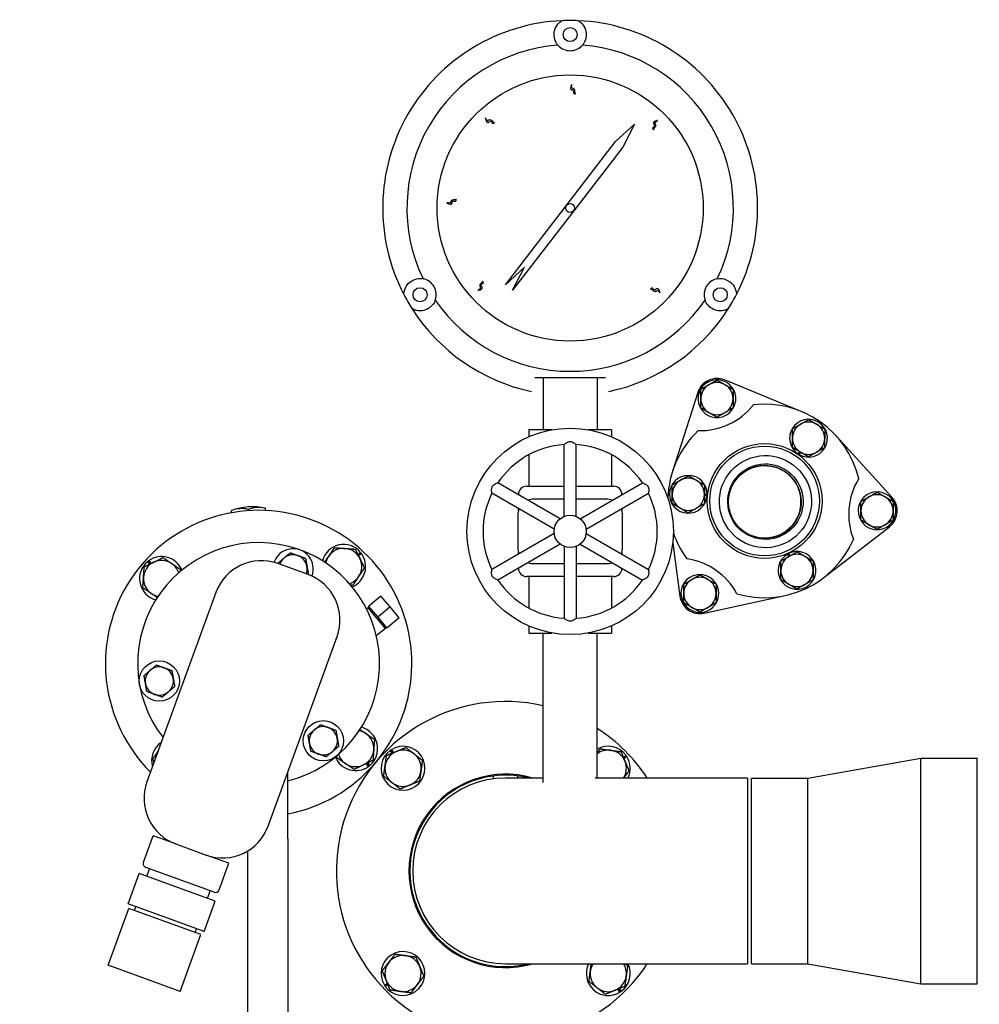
# Model space of a CAD drawing. Header units: inches. Extents: x 5 to 1128, y -85 to 748.
# Tile 85 of 256: x 196 to 210, y 219 to 234. Entities that reach past the tile are written whole.
import ezdxf

# ---------------------------------------------------------------- set-up
doc = ezdxf.new("R2010")
doc.units = ezdxf.units.IN
doc.header["$LTSCALE"] = 32
doc.header["$MEASUREMENT"] = 0
doc.layers.add('Visible (ANSI)', color=7, linetype='Continuous', lineweight=30)

msp = doc.modelspace()

# ---------------------------------------------------------------- linework, layer by layer
at = {"layer": 'Visible (ANSI)'}
for p, q in [((204.76202, 232.35129), (205.05726, 232.62117)), ((205.05726, 232.62117), (204.87213, 232.26659)), ((203.05478, 230.13199), (204.76202, 232.35129)), ((204.87213, 232.26659), (204.11229, 231.27884)), ((204.11229, 231.27884), (203.16489, 230.04729)), ((203.35002, 230.40186), (203.05478, 230.13199)), ((203.16489, 230.04729), (203.35002, 230.40186)), ((206.43364, 229.64812), (206.43415, 229.64877)), ((203.63726, 228.69617), (203.63726, 227.88367)), ((204.47726, 228.69617), (204.47726, 227.88367)), ((207.6407, 228.16837), (206.45113, 228.65547)), ((206.03506, 228.46145), (205.64356, 227.23708)), ((206.06804, 228.2406), (206.08272, 228.24907)), ((206.08272, 228.23319), (206.07424, 228.2283)), ((206.08272, 228.22656), (206.07699, 228.22325)), ((203.77553, 227.88367), (203.41601, 227.88367)), ((203.41601, 227.88367), (203.41601, 227.77455)), ((204.69851, 227.88367), (204.339, 227.88367)), ((204.69851, 227.88367), (204.69851, 227.77455)), ((209.04689, 226.8379), (208.18231, 227.78913)), ((203.96326, 226.54032), (203.96326, 227.65539)), ((204.15126, 226.54032), (204.15126, 227.65539)), ((203.41601, 227.49665), (203.41601, 227.00867)), ((204.69851, 227.49665), (204.69851, 227.00867)), ((207.59236, 227.50821), (207.61287, 227.5456)), ((207.62473, 227.53863), (207.60405, 227.50091)), ((207.62969, 227.53571), (207.60902, 227.49803)), ((203.90364, 226.5059), (202.93797, 227.06344)), ((203.3807, 227.00867), (203.96326, 227.00867)), ((204.15126, 227.00867), (204.73383, 227.00867)), ((204.21088, 226.5059), (205.17656, 227.06344)), ((203.80964, 226.34309), (202.84397, 226.90062)), ((203.2557, 226.87999), (203.2557, 226.88367)), ((203.96326, 226.80867), (203.49476, 226.80867)), ((204.61976, 226.80867), (204.15126, 226.80867)), ((204.30488, 226.34309), (205.27056, 226.90062)), ((204.85883, 226.88367), (204.85883, 226.87999)), ((206.18182, 226.86664), (206.13918, 226.8657)), ((206.13929, 226.87946), (206.1823, 226.8804)), ((206.13934, 226.88521), (206.18231, 226.88615)), ((208.81964, 226.91407), (208.81964, 226.92068)), ((208.82539, 226.91076), (208.82539, 226.92055)), ((208.83914, 226.91977), (208.83914, 226.90282)), ((199.07019, 226.62992), (199.06885, 226.6502)), ((199.33576, 226.63262), (199.33343, 226.66771)), ((203.2557, 226.63181), (203.2557, 226.66291)), ((204.85883, 226.66291), (204.85883, 226.63181)), ((198.80658, 226.59759), (198.80426, 226.63269)), ((203.24476, 226.55867), (203.24476, 226.05867)), ((204.86976, 226.05867), (204.86976, 226.55867)), ((207.99025, 225.59391), (209.00688, 226.38056)), ((203.80964, 226.27425), (202.84397, 225.71671)), ((204.30488, 226.27425), (205.27056, 225.71671)), ((203.90364, 226.11144), (202.93797, 225.5539)), ((203.96326, 226.07701), (203.96326, 224.96195)), ((204.15126, 226.07701), (204.15126, 224.96195)), ((204.21088, 226.11144), (205.17656, 225.5539)), ((205.64706, 226.12825), (205.75888, 225.30467)), ((200.76729, 225.94922), (200.80705, 225.98333)), ((200.77044, 225.94279), (200.81143, 225.97797)), ((200.82149, 225.96476), (200.77796, 225.92741)), ((203.2557, 225.95443), (203.2557, 225.98553)), ((204.85883, 225.98553), (204.85883, 225.95443)), ((207.44787, 225.91978), (207.42557, 225.95652)), ((207.45287, 225.92261), (207.43055, 225.95939)), ((207.44271, 225.96585), (207.46484, 225.9294)), ((197.53793, 225.80036), (197.50381, 225.84012)), ((197.54435, 225.80351), (197.50918, 225.8445)), ((197.52239, 225.85455), (197.55974, 225.81103)), ((199.99482, 225.6386), (199.52497, 225.80961)), ((203.2557, 225.73367), (203.2557, 225.73735)), ((203.49476, 225.80867), (203.96326, 225.80867)), ((204.15126, 225.80867), (204.61976, 225.80867)), ((204.85883, 225.73735), (204.85883, 225.73367)), ((203.96326, 225.60867), (203.3807, 225.60867)), ((203.41601, 225.60867), (203.41601, 225.12069)), ((204.73383, 225.60867), (204.15126, 225.60867)), ((204.69851, 225.60867), (204.69851, 225.12069)), ((198.56368, 225.36135), (197.49487, 222.42481)), ((201.12309, 225.30639), (200.93158, 225.14569)), ((201.26451, 225.13786), (201.12309, 225.30639)), ((206.13494, 225.04135), (207.39102, 225.31449)), ((200.90167, 225.10346), (200.92206, 225.12169)), ((200.93947, 225.1363), (200.92206, 225.12169)), ((200.92206, 225.12169), (201.18912, 224.80343)), ((200.93158, 225.14569), (201.073, 224.97717)), ((201.26451, 225.13786), (201.073, 224.97717)), ((201.40592, 224.96933), (201.26451, 225.13786)), ((206.30972, 225.18034), (206.29504, 225.18881)), ((206.30879, 225.19675), (206.31727, 225.19186)), ((206.31454, 225.20007), (206.32026, 225.19676)), ((201.073, 224.97717), (201.21441, 224.80864)), ((201.40592, 224.96933), (201.21441, 224.80864)), ((201.20652, 224.81803), (201.18912, 224.80343)), ((203.41601, 224.84279), (203.41601, 224.73367)), ((204.69851, 224.84279), (204.69851, 224.73367)), ((199.37426, 221.74077), (200.44307, 224.67731)), ((201.05098, 224.69469), (201.18912, 224.80343)), ((203.41601, 224.73367), (203.77553, 224.73367)), ((203.63726, 222.41517), (203.63726, 224.73367)), ((204.339, 224.73367), (204.69851, 224.73367)), ((204.47726, 222.48617), (204.47726, 224.73367)), ((201.29678, 222.87139), (201.26627, 222.91211)), ((201.3034, 222.8741), (201.27191, 222.91613)), ((201.28576, 222.92529), (201.31925, 222.8806)), ((204.88248, 222.80665), (204.92321, 222.83716)), ((204.8852, 222.80003), (204.92722, 222.83152)), ((200.93169, 222.66566), (200.89434, 222.70919)), ((200.90973, 222.71671), (200.9449, 222.67572)), ((200.91615, 222.71985), (200.95027, 222.6801)), ((204.93638, 222.81767), (204.89169, 222.78418)), ((207.74476, 222.48617), (209.49476, 222.79617)), ((209.49476, 219.29617), (209.49476, 222.79617)), ((209.49476, 222.79617), (210.36976, 222.79617)), ((210.36976, 219.29617), (210.36976, 222.79617)), ((199.67816, 221.54454), (199.67816, 222.57575)), ((202.86976, 222.47391), (202.86976, 222.51863)), ((203.24476, 222.48617), (203.24476, 222.51863)), ((203.63726, 222.48617), (203.05726, 222.48617)), ((206.80726, 222.48617), (204.44469, 222.48617)), ((206.80726, 222.48617), (206.80726, 219.60617)), ((206.86976, 219.60617), (206.86976, 222.48617)), ((206.86976, 222.48617), (207.74476, 222.48617)), ((207.74476, 219.60617), (207.74476, 222.48617)), ((197.44111, 221.18067), (197.59074, 221.59179)), ((197.94313, 221.46353), (197.59074, 221.59179)), ((197.94313, 221.46353), (198.41297, 221.29252)), ((199.67816, 221.54454), (199.67816, 218.60667)), ((199.05316, 221.35286), (199.05316, 218.60667)), ((198.76536, 221.16426), (198.41297, 221.29252)), ((198.61572, 220.75315), (198.76536, 221.16426)), ((197.20597, 220.53463), (197.37698, 221.00448)), ((198.55159, 220.57695), (197.37698, 221.00448)), ((198.53562, 220.71579), (197.47846, 221.10057)), ((197.49444, 220.96173), (197.53719, 221.07919)), ((198.43413, 220.61971), (198.47688, 220.73717)), ((198.38058, 220.10711), (197.20597, 220.53463)), ((198.38058, 220.10711), (198.55159, 220.57695)), ((196.89331, 219.58425), (197.21396, 220.46521)), ((198.32984, 220.05907), (197.21396, 220.46521)), ((197.30205, 220.43315), (197.32343, 220.49188)), ((198.24175, 220.09113), (198.26312, 220.14986)), ((198.0092, 219.1781), (198.32984, 220.05907)), ((198.0092, 219.1781), (196.89331, 219.58425)), ((203.05726, 219.60617), (206.80726, 219.60617)), ((206.86976, 219.60617), (207.74476, 219.60617)), ((207.74476, 219.60617), (209.49476, 219.29617)), ((201.17815, 219.27467), (201.22284, 219.30816)), ((201.22933, 219.29231), (201.1873, 219.26082)), ((201.23204, 219.28569), (201.19132, 219.25518)), ((204.82876, 219.16705), (204.79527, 219.21174)), ((204.81112, 219.21824), (204.84261, 219.17621)), ((204.81774, 219.22095), (204.84826, 219.18023)), ((209.49476, 219.29617), (210.36976, 219.29617))]:
    msp.add_line(p, q, dxfattribs=at)
for centre, radius in [((204.05726, 234.00867), 0.109), ((204.05726, 231.32117), 2.0625), ((204.05726, 231.32117), 0.06942), ((201.72982, 229.97742), 0.109), ((206.38471, 229.97742), 0.109), ((204.05726, 226.30867), 1.6), ((207.0723, 226.78023), 0.89), ((207.0723, 226.78023), 0.85), ((204.05726, 226.30867), 0.25), ((197.68828, 223.98878), 0.3125), ((200.2314, 223.06316), 0.3125)]:
    msp.add_circle(centre, radius, dxfattribs=at)
for centre, radius, start, end in [((203.05726, 221.04617), 22.25, 3.136973, 222.13328), ((204.05726, 231.32117), 2.90625, 92.481484, 207.518516), ((204.05726, 231.32117), 2.90625, 87.518516, 92.481484), ((204.05726, 231.32117), 2.90625, 332.481484, 87.518516), ((204.05726, 231.32117), 2.53125, 94.288097, 205.711903), ((204.05726, 234.00867), 0.25, 220.794128, 319.205872), ((204.05726, 231.32117), 2.53125, 334.288097, 85.711903), ((201.72982, 229.97742), 0.25, 340.794128, 79.205872), ((206.38471, 229.97742), 0.25, 100.794128, 199.205872), ((204.05726, 231.32117), 2.90625, 207.518516, 212.481484), ((204.05726, 231.32117), 2.53125, 214.288097, 325.711903), ((204.05726, 231.32117), 2.90625, 327.518516, 332.481484), ((204.05726, 231.32117), 2.90625, 212.481484, 258.093583), ((204.05726, 231.32117), 2.90625, 281.906417, 327.518516), ((206.33272, 228.36627), 0.3125, 67.73211, 162.26789), ((206.33272, 228.36627), 0.293, 209.217095, 205.398976), ((206.33272, 228.36627), 0.25, 120, 180), ((206.33272, 228.36627), 0.25, 60, 120), ((206.33272, 228.36627), 0.25, 0, 60), ((206.33272, 228.36627), 0.25, 180, 240), ((206.33272, 228.36627), 0.25, 300, 0), ((206.06858, 228.93271), 1.0625, 268.574121, 321.425879), ((206.33272, 228.36627), 0.293, 205.398976, 208.093048), ((207.0723, 226.78023), 1.5, 13.375089, 96.624911), ((206.33272, 228.36627), 0.25, 240, 300), ((207.75342, 227.75298), 0.293, 240.473236, 236.655117), ((207.0723, 226.78023), 1.5, 133.375089, 178.425167), ((207.75342, 227.75298), 0.25, 119.539983, 179.539983), ((207.75342, 227.75298), 0.25, 59.539983, 119.539983), ((207.75342, 227.75298), 0.25, 359.539983, 59.539983), ((207.75342, 227.75298), 0.25, 179.539983, 239.539983), ((207.75342, 227.75298), 0.25, 299.539983, 359.539983), ((204.05726, 226.30867), 1.35, 93.992715, 146.007285), ((204.05726, 226.30867), 1.35, 33.992715, 86.007285), ((207.75342, 227.75298), 0.293, 236.655117, 239.349189), ((207.75342, 227.75298), 0.25, 239.539983, 299.539983), ((205.88932, 226.88373), 0.293, 0.473236, 356.655117), ((205.88932, 226.88373), 0.25, 119.539983, 179.539983), ((205.88932, 226.88373), 0.25, 59.539983, 119.539983), ((205.88932, 226.88373), 0.25, 359.539983, 59.539983), ((209.43826, 226.57324), 1.0625, 148.574121, 201.425879), ((203.3807, 226.88367), 0.125, 90, 180), ((204.73383, 226.88367), 0.125, 0, 90), ((204.05726, 226.30867), 1.35, 153.992715, 206.007285), ((203.49476, 226.55867), 0.25, 90, 110.5819), ((204.61976, 226.55867), 0.25, 69.4181, 90), ((204.05726, 226.30867), 1.35, 333.992715, 26.007285), ((205.88932, 226.88373), 0.25, 179.539983, 239.539983), ((205.88932, 226.88373), 0.25, 299.539983, 359.539983), ((205.88932, 226.88373), 0.293, 356.655117, 359.349189), ((208.81564, 226.62771), 0.293, 89.217095, 85.398976), ((208.81564, 226.62771), 0.25, 120, 180), ((208.81564, 226.62771), 0.25, 60, 120), ((208.81564, 226.62771), 0.293, 85.398976, 88.093048), ((208.81564, 226.62771), 0.25, 0, 60), ((208.81564, 226.62771), 0.3125, 307.73211, 42.26789), ((199.12841, 225.75035), 0.94, 77.40173, 110.17175), ((203.49476, 226.55867), 0.25, 156.720461, 180), ((204.61976, 226.55867), 0.25, 0, 23.279539), ((205.88932, 226.88373), 0.25, 239.539983, 299.539983), ((199.22704, 224.26011), 2.375, 280.949643, 225.098938), ((208.81564, 226.62771), 0.25, 180, 240), ((208.81564, 226.62771), 0.25, 300, 0), ((208.81564, 226.62771), 0.25, 240, 300), ((207.0723, 226.78023), 1.5, 199.353406, 216.624911), ((207.0723, 226.78023), 1.5, 253.375089, 336.624911), ((199.22704, 224.26011), 1.875, 283.921866, 217.769047), ((199.76145, 225.72838), 0.3125, 338.689016, 161.310984), ((200.54477, 225.76463), 0.3415, 39.822864, 164.888624), ((200.54477, 225.76463), 0.281, 86.06371, 146.06371), ((200.54477, 225.76463), 0.281, 26.06371, 86.06371), ((203.49476, 226.05867), 0.25, 180, 203.279539), ((204.61976, 226.05867), 0.25, 336.720461, 0), ((197.72252, 225.57783), 0.3415, 22.684855, 125.87467), ((199.76145, 225.72838), 0.219, 130, 161.189906), ((199.76145, 225.72838), 0.219, 70, 130), ((199.76145, 225.72838), 0.219, 10, 70), ((200.54477, 225.76463), 0.281, 146.06371, 168.865409), ((200.54477, 225.76463), 0.3415, 292.684855, 35.87467), ((200.54477, 225.76463), 0.281, 326.06371, 26.06371), ((200.54477, 225.76463), 0.3415, 35.87467, 38.660603), ((205.71005, 224.83475), 1.0625, 28.574121, 81.425879), ((207.57416, 225.70399), 0.293, 120.473236, 116.655117), ((207.57416, 225.70399), 0.25, 119.539983, 179.539983), ((207.57416, 225.70399), 0.293, 116.655117, 119.349189), ((207.57416, 225.70399), 0.25, 59.539983, 119.539983), ((207.57416, 225.70399), 0.25, 359.539983, 59.539983), ((197.72252, 225.57783), 0.3415, 129.822864, 254.888624), ((197.72252, 225.57783), 0.281, 116.06371, 176.06371), ((197.72252, 225.57783), 0.3415, 125.87467, 128.660603), ((197.72252, 225.57783), 0.281, 56.06371, 116.06371), ((197.72252, 225.57783), 0.281, 18.708071, 56.06371), ((199.26845, 225.10484), 0.75, 70, 160), ((199.76145, 225.72838), 0.219, 338.810094, 10), ((203.3807, 225.73367), 0.125, 180, 270), ((203.49476, 226.05867), 0.25, 249.4181, 270), ((204.61976, 226.05867), 0.25, 270, 290.5819), ((204.73383, 225.73367), 0.125, 270, 0), ((197.72252, 225.57783), 0.281, 176.06371, 236.06371), ((199.7383, 224.93383), 0.75, 340, 70), ((200.54477, 225.76463), 0.281, 288.708071, 326.06371), ((206.06854, 225.34672), 0.293, 329.217095, 325.398976), ((206.06854, 225.34672), 0.25, 60, 120), ((207.57416, 225.70399), 0.25, 179.539983, 239.539983), ((207.57416, 225.70399), 0.25, 299.539983, 359.539983), ((204.05726, 226.30867), 1.35, 213.992715, 266.007285), ((204.05726, 226.30867), 1.35, 273.992715, 326.007285), ((206.06854, 225.34672), 0.25, 120, 180), ((206.06854, 225.34672), 0.25, 0, 60), ((207.57416, 225.70399), 0.25, 239.539983, 299.539983), ((197.72252, 225.57783), 0.281, 236.06371, 258.865409), ((206.06854, 225.34672), 0.3125, 187.73211, 282.26789), ((206.06854, 225.34672), 0.25, 180, 240), ((206.06854, 225.34672), 0.25, 300, 0), ((206.06854, 225.34672), 0.25, 240, 300), ((206.06854, 225.34672), 0.293, 325.398976, 328.093048), ((197.68828, 223.98878), 0.219, 70, 130), ((197.68828, 223.98878), 0.219, 130, 190), ((197.68828, 223.98878), 0.219, 10, 70), ((197.68828, 223.98878), 0.219, 190, 250), ((197.68828, 223.98878), 0.219, 310, 10), ((197.68828, 223.98878), 0.219, 250, 310), ((203.05726, 221.04617), 2.625, 77.235023, 326.730938), ((200.2314, 223.06316), 0.219, 70, 130), ((200.2314, 223.06316), 0.219, 130, 190), ((200.2314, 223.06316), 0.219, 10, 70), ((200.73157, 222.94238), 0.281, 56.06371, 78.865409), ((200.73157, 222.94238), 0.3415, 309.822864, 74.888624), ((200.73157, 222.94238), 0.281, 356.06371, 56.06371), ((203.05726, 221.04617), 2.625, 33.269062, 57.251505), ((197.90931, 222.75558), 0.3415, 124.011429, 195.988571), ((200.2314, 223.06316), 0.219, 190, 250), ((200.2314, 223.06316), 0.219, 310, 10), ((201.46627, 222.63716), 0.34, 126.032553, 122.066892), ((204.64825, 222.63716), 0.34, 36.032553, 120.192879), ((197.90931, 222.75558), 0.281, 149.527682, 170.472318), ((200.2314, 223.06316), 0.219, 250, 310), ((200.73157, 222.94238), 0.281, 198.708071, 236.06371), ((200.73157, 222.94238), 0.281, 296.06371, 356.06371), ((201.46627, 222.63716), 0.281, 112.27697, 172.27697), ((201.46627, 222.63716), 0.34, 122.066892, 124.865161), ((201.46627, 222.63716), 0.281, 52.27697, 112.27697), ((201.46627, 222.63716), 0.281, 352.27697, 52.27697), ((204.64825, 222.63716), 0.281, 82.27697, 127.481574), ((204.64825, 222.63716), 0.281, 22.27697, 82.27697), ((204.64825, 222.63716), 0.34, 32.066892, 34.865161), ((200.73157, 222.94238), 0.3415, 202.684855, 305.87467), ((200.73157, 222.94238), 0.281, 236.06371, 296.06371), ((200.73157, 222.94238), 0.3415, 305.87467, 308.660603), ((201.46627, 222.63716), 0.281, 172.27697, 232.27697), ((204.64825, 222.63716), 0.281, 327.497808, 22.27697), ((204.64825, 222.63716), 0.34, 333.634932, 32.066892), ((203.05726, 221.04617), 1.5, 73.739795, 286.260205), ((201.46627, 222.63716), 0.281, 292.27697, 352.27697), ((203.05726, 221.04617), 1.48435, 75.95882, 284.04118), ((198.19964, 222.1683), 0.75, 160, 250), ((201.46627, 222.63716), 0.281, 232.27697, 292.27697), ((203.05726, 221.04617), 1.44, 90, 270), ((198.66949, 221.99729), 0.75, 250, 340), ((197.49984, 221.1593), 0.0625, 160, 250), ((198.55699, 220.77452), 0.0625, 250, 340), ((201.46627, 219.45518), 0.34, 216.032553, 212.066892), ((201.46627, 219.45518), 0.281, 142.27697, 202.27697), ((201.46627, 219.45518), 0.281, 82.27697, 142.27697), ((201.46627, 219.45518), 0.281, 22.27697, 82.27697), ((201.46627, 219.45518), 0.281, 322.27697, 22.27697), ((204.64825, 219.45518), 0.34, 153.634932, 302.066892), ((204.64825, 219.45518), 0.281, 172.27697, 232.27697), ((204.64825, 219.45518), 0.281, 147.497808, 172.27697), ((204.64825, 219.45518), 0.34, 306.032553, 26.365068), ((204.64825, 219.45518), 0.281, 352.27697, 32.502192), ((201.46627, 219.45518), 0.281, 202.27697, 262.27697), ((204.64825, 219.45518), 0.281, 292.27697, 352.27697), ((201.46627, 219.45518), 0.34, 212.066892, 214.865161), ((201.46627, 219.45518), 0.281, 262.27697, 322.27697), ((204.64825, 219.45518), 0.281, 232.27697, 292.27697), ((204.64825, 219.45518), 0.34, 302.066892, 304.865161)]:
    msp.add_arc(centre, radius, start, end, dxfattribs=at)
for centre, major_axis, ratio, start_param, end_param in [((204.68576, 230.95796), (1.25914, 2.18166), 0.8655768, 4.60901454, 4.69224749), ((207.07388, 226.76516), (-0.23286, 0.51204), 0.99986596, 3.14272799, 6.28204997), ((198.99611, 225.74159), (-0.06083, 0.9191), 0.70710678, 6.07819391, 6.4881767), ((199.2607, 225.7591), (-0.06083, 0.9191), 0.70710678, 6.07819391, 6.4881767)]:
    msp.add_ellipse(centre, major_axis=major_axis, ratio=ratio, start_param=start_param, end_param=end_param, dxfattribs=at)
for centre, major_axis in [((207.08489, 226.77017), (0.29564, -0.65007)), ((207.08489, 226.77017), (0.24204, -0.5322)), ((207.07504, 226.76569), (-0.23348, 0.5134)), ((207.07504, 226.76569), (0.23286, -0.51204))]:
    msp.add_ellipse(centre, major_axis=major_axis, ratio=0.99986596, dxfattribs=at)
for points, knots in [([(203.868, 233.84533), (203.85801, 233.85687), (203.84969, 233.86865), (203.82164, 233.91566), (203.81148, 233.95184), (203.80563, 234.01448), (203.80783, 234.04693), (203.82742, 234.11286), (203.8445, 234.14634), (203.88292, 234.18852), (203.89628, 234.20116), (203.9194, 234.21733), (203.92515, 234.22104), (203.93143, 234.22469)], [1.08845993, 1.08845993, 1.08845993, 1.08845993, 1.64749949, 1.64749949, 3.29499898, 3.29499898, 4.72115011, 4.72115011, 6.14730124, 6.14730124, 6.68180599, 6.68180599, 6.84263001, 6.84263001, 6.84263001, 6.84263001]), ([(204.18309, 234.22469), (204.18938, 234.22104), (204.19512, 234.21733), (204.21825, 234.20116), (204.2316, 234.18852), (204.27003, 234.14634), (204.2871, 234.11286), (204.3067, 234.04693), (204.30889, 234.01448), (204.30304, 233.95184), (204.29289, 233.91566), (204.26484, 233.86865), (204.25652, 233.85687), (204.24653, 233.84533)], [8.07902497, 8.07902497, 8.07902497, 8.07902497, 8.23984899, 8.23984899, 8.77435374, 8.77435374, 10.20050487, 10.20050487, 11.626656, 11.626656, 13.27415549, 13.27415549, 13.83319505, 13.83319505, 13.83319505, 13.83319505]), ([(204.14152, 233.09031), (204.12915, 233.09012), (204.09623, 233.08963), (204.12941, 233.1619), (204.03072, 233.13976), (204.10326, 233.286), (204.0653, 233.17058), (204.13374, 233.17931), (204.12674, 233.11398), (204.13332, 233.11183), (204.14152, 233.09031)], [0, 0, 0, 0, 0.076424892, 0.203274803, 0.317820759, 0.516929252, 0.653159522, 0.744058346, 0.88598076, 0.925268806, 0.925268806, 0.925268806, 0.925268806]), ([(202.88506, 232.64891), (202.87631, 232.64015), (202.85305, 232.61686), (202.82649, 232.69182), (202.77112, 232.60718), (202.72127, 232.76262), (202.77445, 232.65338), (202.81747, 232.70733), (202.85796, 232.6556), (202.86418, 232.65863), (202.88506, 232.64891)], [0, 0, 0, 0, 0.076424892, 0.203274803, 0.317820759, 0.516929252, 0.653159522, 0.744058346, 0.88598076, 0.925268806, 0.925268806, 0.925268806, 0.925268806]), ([(205.35035, 232.53149), (205.34134, 232.53998), (205.31738, 232.56256), (205.39154, 232.59128), (205.30532, 232.64417), (205.45925, 232.69853), (205.3516, 232.64218), (205.40678, 232.60076), (205.35624, 232.55877), (205.35946, 232.55264), (205.35035, 232.53149)], [0, 0, 0, 0, 0.076424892, 0.203274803, 0.317820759, 0.516929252, 0.653159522, 0.744058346, 0.88598076, 0.925268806, 0.925268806, 0.925268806, 0.925268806]), ([(202.29132, 231.45685), (202.29115, 231.44447), (202.29069, 231.41155), (202.21941, 231.44683), (202.23867, 231.34753), (202.0946, 231.4243), (202.20887, 231.38299), (202.20213, 231.45166), (202.26723, 231.44277), (202.26957, 231.44928), (202.29132, 231.45685)], [0, 0, 0, 0, 0.076424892, 0.203274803, 0.317820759, 0.516929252, 0.653159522, 0.744058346, 0.88598076, 0.925268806, 0.925268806, 0.925268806, 0.925268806]), ([(201.47982, 229.97838), (201.47984, 229.98565), (201.48019, 229.99248), (201.48262, 230.02059), (201.48689, 230.03848), (201.50421, 230.09285), (201.52466, 230.12437), (201.57196, 230.1743), (201.59897, 230.19243), (201.65615, 230.21869), (201.69256, 230.22798), (201.7473, 230.22719), (201.76166, 230.22588), (201.77664, 230.223)], [8.07902497, 8.07902497, 8.07902497, 8.07902497, 8.23984899, 8.23984899, 8.77435374, 8.77435374, 10.20050487, 10.20050487, 11.626656, 11.626656, 13.27415549, 13.27415549, 13.83319505, 13.83319505, 13.83319505, 13.83319505]), ([(202.69599, 230.18808), (202.70449, 230.17908), (202.7271, 230.15515), (202.65139, 230.13079), (202.73439, 230.07298), (202.57756, 230.02766), (202.68831, 230.07765), (202.63563, 230.12222), (202.68852, 230.16119), (202.68567, 230.16749), (202.69599, 230.18808)], [0, 0, 0, 0, 0.076424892, 0.203274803, 0.317820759, 0.516929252, 0.653159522, 0.744058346, 0.88598076, 0.925268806, 0.925268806, 0.925268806, 0.925268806]), ([(206.33789, 230.223), (206.35287, 230.22588), (206.36723, 230.22719), (206.42197, 230.22798), (206.45838, 230.21869), (206.51555, 230.19243), (206.54256, 230.1743), (206.58986, 230.12437), (206.61032, 230.09285), (206.62763, 230.03848), (206.6319, 230.02059), (206.63434, 229.99248), (206.63468, 229.98565), (206.6347, 229.97838)], [1.08845993, 1.08845993, 1.08845993, 1.08845993, 1.64749949, 1.64749949, 3.29499898, 3.29499898, 4.72115011, 4.72115011, 6.14730124, 6.14730124, 6.68180599, 6.68180599, 6.84263001, 6.84263001, 6.84263001, 6.84263001]), ([(205.30468, 230.06384), (205.31291, 230.07309), (205.33478, 230.09769), (205.36565, 230.0244), (205.416, 230.11212), (205.47481, 229.95983), (205.41536, 230.0658), (205.37556, 230.00944), (205.33212, 230.05873), (205.32609, 230.05534), (205.30468, 230.06384)], [0, 0, 0, 0, 0.076424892, 0.203274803, 0.317820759, 0.516929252, 0.653159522, 0.744058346, 0.88598076, 0.925268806, 0.925268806, 0.925268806, 0.925268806]), ([(201.96591, 229.89518), (201.96064, 229.88), (201.95422, 229.86625), (201.92722, 229.81889), (201.90139, 229.79261), (201.85061, 229.7566), (201.8214, 229.74227), (201.7545, 229.72628), (201.71698, 229.72432), (201.66123, 229.73651), (201.64361, 229.74176), (201.61805, 229.7537), (201.61196, 229.75682), (201.60565, 229.76043)], [5.35947552, 5.35947552, 5.35947552, 5.35947552, 5.9482065, 5.9482065, 7.56377367, 7.56377367, 8.9899248, 8.9899248, 10.41607594, 10.41607594, 10.95058069, 10.95058069, 11.11140471, 11.11140471, 11.11140471, 11.11140471]), ([(206.50887, 229.76043), (206.50257, 229.75682), (206.49648, 229.7537), (206.47092, 229.74176), (206.45329, 229.73651), (206.39755, 229.72432), (206.36002, 229.72628), (206.29313, 229.74227), (206.26392, 229.7566), (206.24011, 229.77348), (206.21313, 229.79261), (206.18731, 229.81889), (206.16031, 229.86625), (206.15388, 229.88), (206.14862, 229.89518)], [-3.54763103, -3.54763103, -3.54763103, -3.54763103, -3.38680701, -3.38680701, -2.85230226, -2.85230226, -1.42615113, -1.42615113, 0, 0, 0, 1.61556717, 1.61556717, 2.20429815, 2.20429815, 2.20429815, 2.20429815]), ([(203.96326, 227.65539), (203.96326, 227.65539), (203.96409, 227.65608), (203.96831, 227.65951), (203.97279, 227.66312), (203.98522, 227.67244), (203.99354, 227.67836), (204.00972, 227.6879), (204.01717, 227.69179), (204.03156, 227.69734), (204.03832, 227.6993), (204.04767, 227.70072), (204.04996, 227.70097), (204.0533, 227.70118), (204.05432, 227.70123), (204.05612, 227.70127), (204.05688, 227.70128), (204.05836, 227.70127), (204.05907, 227.70126), (204.06096, 227.70119), (204.06214, 227.70113), (204.06629, 227.70081), (204.06924, 227.70041), (204.08152, 227.6981), (204.0903, 227.69481), (204.1077, 227.68654), (204.11656, 227.68107), (204.13216, 227.67046), (204.13874, 227.66541), (204.14724, 227.65871), (204.14976, 227.65663), (204.1511, 227.65553), (204.15126, 227.65539), (204.15126, 227.65539)], [-1.159920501, -1.159920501, -1.159920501, -1.159920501, -1.106581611, -1.106581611, -1.021616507, -1.021616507, -0.92624701, -0.92624701, -0.858338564, -0.858338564, -0.804308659, -0.804308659, -0.786846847, -0.786846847, -0.779072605, -0.779072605, -0.773264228, -0.773264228, -0.767822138, -0.767822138, -0.758830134, -0.758830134, -0.735798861, -0.735798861, -0.66134258, -0.66134258, -0.572803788, -0.572803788, -0.482638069, -0.482638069, -0.410214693, -0.410214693, -0.386508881, -0.386508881, -0.386508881, -0.386508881]), ([(202.84397, 226.90062), (202.84396, 226.90062), (202.84379, 226.90169), (202.84293, 226.90705), (202.84203, 226.91274), (202.84018, 226.92817), (202.83921, 226.93833), (202.83904, 226.95711), (202.8394, 226.96551), (202.84179, 226.98075), (202.84347, 226.98758), (202.84692, 226.99638), (202.84785, 226.99849), (202.84933, 227.00149), (202.8498, 227.0024), (202.85066, 227.00398), (202.85104, 227.00464), (202.85178, 227.00592), (202.85215, 227.00653), (202.85315, 227.00814), (202.85379, 227.00912), (202.85615, 227.01256), (202.85797, 227.01491), (202.86611, 227.02439), (202.87334, 227.03035), (202.88921, 227.04129), (202.89838, 227.04623), (202.91537, 227.05442), (202.92303, 227.0576), (202.93309, 227.06161), (202.93614, 227.06275), (202.93777, 227.06336), (202.93797, 227.06344), (202.93797, 227.06344)], [-1.159920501, -1.159920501, -1.159920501, -1.159920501, -1.106581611, -1.106581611, -1.021616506, -1.021616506, -0.92624701, -0.92624701, -0.858338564, -0.858338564, -0.804308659, -0.804308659, -0.786846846, -0.786846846, -0.779072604, -0.779072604, -0.773264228, -0.773264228, -0.767822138, -0.767822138, -0.758830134, -0.758830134, -0.735798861, -0.735798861, -0.661342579, -0.661342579, -0.572803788, -0.572803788, -0.482638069, -0.482638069, -0.410214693, -0.410214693, -0.386508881, -0.386508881, -0.386508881, -0.386508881]), ([(205.17656, 227.06344), (205.17656, 227.06344), (205.17757, 227.06306), (205.18264, 227.06113), (205.18802, 227.05905), (205.2023, 227.05294), (205.21159, 227.0487), (205.22794, 227.03946), (205.23503, 227.03495), (205.24704, 227.02526), (205.25212, 227.02039), (205.25801, 227.013), (205.25938, 227.01114), (205.26123, 227.00836), (205.26178, 227.00749), (205.26272, 227.00596), (205.26311, 227.0053), (205.26384, 227.00402), (205.26418, 227.00339), (205.26508, 227.00173), (205.26561, 227.00068), (205.2674, 226.99692), (205.26853, 226.99417), (205.27267, 226.98237), (205.27422, 226.97313), (205.27576, 226.95393), (205.27545, 226.94352), (205.27405, 226.9247), (205.27297, 226.91648), (205.27142, 226.90577), (205.27088, 226.90255), (205.27059, 226.90083), (205.27056, 226.90062), (205.27056, 226.90062)], [-1.159920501, -1.159920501, -1.159920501, -1.159920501, -1.106581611, -1.106581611, -1.021616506, -1.021616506, -0.92624701, -0.92624701, -0.858338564, -0.858338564, -0.804308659, -0.804308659, -0.786846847, -0.786846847, -0.779072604, -0.779072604, -0.773264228, -0.773264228, -0.767822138, -0.767822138, -0.758830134, -0.758830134, -0.735798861, -0.735798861, -0.661342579, -0.661342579, -0.572803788, -0.572803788, -0.482638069, -0.482638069, -0.410214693, -0.410214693, -0.386508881, -0.386508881, -0.386508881, -0.386508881]), ([(202.93797, 225.5539), (202.93797, 225.5539), (202.93695, 225.55428), (202.93188, 225.55621), (202.92651, 225.55829), (202.91222, 225.56439), (202.90293, 225.56864), (202.88658, 225.57788), (202.87949, 225.58239), (202.86749, 225.59208), (202.86241, 225.59695), (202.85651, 225.60433), (202.85515, 225.6062), (202.8533, 225.60898), (202.85274, 225.60985), (202.85181, 225.61138), (202.85142, 225.61204), (202.85069, 225.61332), (202.85034, 225.61395), (202.84945, 225.61561), (202.84892, 225.61666), (202.84712, 225.62042), (202.84599, 225.62317), (202.84186, 225.63497), (202.84031, 225.6442), (202.83877, 225.66341), (202.83908, 225.67382), (202.84047, 225.69264), (202.84156, 225.70086), (202.84311, 225.71157), (202.84365, 225.71479), (202.84393, 225.71651), (202.84397, 225.71671), (202.84397, 225.71671)], [-1.159920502, -1.159920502, -1.159920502, -1.159920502, -1.106581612, -1.106581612, -1.021616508, -1.021616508, -0.926247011, -0.926247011, -0.858338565, -0.858338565, -0.80430866, -0.80430866, -0.786846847, -0.786846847, -0.779072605, -0.779072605, -0.773264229, -0.773264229, -0.767822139, -0.767822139, -0.758830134, -0.758830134, -0.735798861, -0.735798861, -0.66134258, -0.66134258, -0.572803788, -0.572803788, -0.48263807, -0.48263807, -0.410214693, -0.410214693, -0.386508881, -0.386508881, -0.386508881, -0.386508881]), ([(205.27056, 225.71671), (205.27056, 225.71671), (205.27074, 225.71565), (205.2716, 225.71029), (205.27249, 225.7046), (205.27434, 225.68917), (205.27531, 225.67901), (205.27549, 225.66023), (205.27512, 225.65183), (205.27274, 225.63659), (205.27106, 225.62976), (205.26761, 225.62096), (205.26668, 225.61885), (205.2652, 225.61585), (205.26472, 225.61494), (205.26386, 225.61336), (205.26349, 225.6127), (205.26274, 225.61142), (205.26237, 225.61081), (205.26138, 225.6092), (205.26073, 225.60822), (205.25838, 225.60478), (205.25656, 225.60243), (205.24841, 225.59295), (205.24118, 225.58699), (205.22532, 225.57605), (205.21615, 225.57111), (205.19916, 225.56292), (205.1915, 225.55974), (205.18144, 225.55573), (205.17838, 225.55459), (205.17676, 225.55398), (205.17656, 225.5539), (205.17656, 225.5539)], [-1.159920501, -1.159920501, -1.159920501, -1.159920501, -1.106581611, -1.106581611, -1.021616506, -1.021616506, -0.92624701, -0.92624701, -0.858338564, -0.858338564, -0.804308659, -0.804308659, -0.786846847, -0.786846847, -0.779072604, -0.779072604, -0.773264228, -0.773264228, -0.767822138, -0.767822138, -0.758830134, -0.758830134, -0.735798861, -0.735798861, -0.661342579, -0.661342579, -0.572803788, -0.572803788, -0.482638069, -0.482638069, -0.410214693, -0.410214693, -0.386508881, -0.386508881, -0.386508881, -0.386508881]), ([(204.15126, 224.96195), (204.15126, 224.96194), (204.15043, 224.96126), (204.14622, 224.95783), (204.14174, 224.95421), (204.1293, 224.9449), (204.12098, 224.93898), (204.10481, 224.92943), (204.09735, 224.92555), (204.08296, 224.92), (204.0762, 224.91804), (204.06686, 224.91662), (204.06457, 224.91637), (204.06123, 224.91616), (204.0602, 224.91611), (204.05841, 224.91607), (204.05764, 224.91606), (204.05617, 224.91607), (204.05545, 224.91608), (204.05356, 224.91614), (204.05239, 224.91621), (204.04824, 224.91653), (204.04529, 224.91693), (204.033, 224.91924), (204.02423, 224.92252), (204.00682, 224.93079), (203.99796, 224.93626), (203.98237, 224.94688), (203.97579, 224.95193), (203.96729, 224.95863), (203.96477, 224.96071), (203.96343, 224.96181), (203.96326, 224.96195), (203.96326, 224.96195)], [-1.159920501, -1.159920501, -1.159920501, -1.159920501, -1.106581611, -1.106581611, -1.021616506, -1.021616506, -0.92624701, -0.92624701, -0.858338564, -0.858338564, -0.804308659, -0.804308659, -0.786846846, -0.786846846, -0.779072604, -0.779072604, -0.773264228, -0.773264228, -0.767822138, -0.767822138, -0.758830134, -0.758830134, -0.735798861, -0.735798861, -0.661342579, -0.661342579, -0.572803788, -0.572803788, -0.482638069, -0.482638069, -0.410214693, -0.410214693, -0.386508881, -0.386508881, -0.386508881, -0.386508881])]:
    msp.add_open_spline(points, degree=3, knots=knots, dxfattribs=at)
for points, weights in [([(203.51074, 228.69617), (204.05726, 228.69617), (204.60379, 228.69617)], [1.01148146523, 1.09566801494, 1.01148146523]), ([(206.20772, 228.58278), (206.26573, 228.61627), (206.33272, 228.65495)], [1, 1.0379548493, 1]), ([(206.33272, 228.65495), (206.3997, 228.61627), (206.45772, 228.58278)], [1, 1.0379548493, 1]), ([(206.08272, 228.51061), (206.1497, 228.54929), (206.20772, 228.58278)], [1, 1.0379548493, 1]), ([(206.08272, 228.36627), (206.08272, 228.43326), (206.08272, 228.51061)], [1, 1.0379548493, 1]), ([(206.45772, 228.58278), (206.51573, 228.54929), (206.58272, 228.51061)], [1, 1.0379548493, 1]), ([(206.58272, 228.51061), (206.58272, 228.43326), (206.58272, 228.36627)], [1, 1.0379548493, 1]), ([(206.08272, 228.22193), (206.08272, 228.29929), (206.08272, 228.36627)], [1, 1.0379548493, 1]), ([(206.58272, 228.36627), (206.58272, 228.29929), (206.58272, 228.22193)], [1, 1.0379548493, 1]), ([(206.20772, 228.14977), (206.1497, 228.18326), (206.08272, 228.22193)], [1, 1.0379548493, 1]), ([(206.58272, 228.22193), (206.51573, 228.18326), (206.45772, 228.14977)], [1, 1.0379548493, 1]), ([(206.33272, 228.0776), (206.26573, 228.11627), (206.20772, 228.14977)], [1, 1.0379548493, 1]), ([(206.45772, 228.14977), (206.3997, 228.11627), (206.33272, 228.0776)], [1, 1.0379548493, 1]), ([(207.63016, 227.97048), (207.68844, 228.00351), (207.75574, 228.04164)], [1, 1.0379548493, 1]), ([(207.75574, 228.04164), (207.82241, 228.00243), (207.88015, 227.96847)], [1, 1.0379548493, 1]), ([(207.50343, 227.75498), (207.50397, 227.82197), (207.50459, 227.89932)], [1, 1.0379548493, 1]), ([(207.50459, 227.89932), (207.57188, 227.93745), (207.63016, 227.97048)], [1, 1.0379548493, 1]), ([(207.88015, 227.96847), (207.9379, 227.93451), (208.00457, 227.8953)], [1, 1.0379548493, 1]), ([(208.00457, 227.8953), (208.00395, 227.81795), (208.00341, 227.75097)], [1, 1.0379548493, 1]), ([(207.50227, 227.61065), (207.50289, 227.688), (207.50343, 227.75498)], [1, 1.0379548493, 1]), ([(208.00341, 227.75097), (208.00287, 227.68398), (208.00225, 227.60664)], [1, 1.0379548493, 1]), ([(207.62669, 227.53748), (207.56894, 227.57144), (207.50227, 227.61065)], [1, 1.0379548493, 1]), ([(208.00225, 227.60664), (207.93496, 227.5685), (207.87668, 227.53547)], [1, 1.0379548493, 1]), ([(207.7511, 227.46431), (207.68443, 227.50352), (207.62669, 227.53748)], [1, 1.0379548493, 1]), ([(207.87668, 227.53547), (207.8184, 227.50245), (207.7511, 227.46431)], [1, 1.0379548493, 1]), ([(205.64048, 227.03007), (205.70778, 227.06821), (205.76606, 227.10123)], [1, 1.0379548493, 1]), ([(205.76606, 227.10123), (205.82434, 227.13426), (205.89163, 227.1724)], [1, 1.0379548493, 1]), ([(205.89163, 227.1724), (205.95831, 227.13319), (206.01605, 227.09923)], [1, 1.0379548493, 1]), ([(206.01605, 227.09923), (206.07379, 227.06527), (206.14047, 227.02606)], [1, 1.0379548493, 1]), ([(205.63932, 226.88574), (205.63986, 226.95272), (205.64048, 227.03007)], [1, 1.0379548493, 1]), ([(206.14047, 227.02606), (206.13985, 226.94871), (206.13931, 226.88172)], [1, 1.0379548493, 1]), ([(205.63817, 226.74141), (205.63879, 226.81875), (205.63932, 226.88574)], [1, 1.0379548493, 1]), ([(206.13931, 226.88172), (206.13877, 226.81474), (206.13815, 226.73739)], [1, 1.0379548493, 1]), ([(208.56564, 226.77205), (208.63263, 226.81072), (208.69064, 226.84422)], [1, 1.0379548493, 1]), ([(208.69064, 226.84422), (208.74865, 226.87771), (208.81564, 226.91639)], [1, 1.0379548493, 1]), ([(208.81564, 226.91639), (208.88263, 226.87771), (208.94064, 226.84422)], [1, 1.0379548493, 1]), ([(208.94064, 226.84422), (208.99865, 226.81072), (209.06564, 226.77205)], [1, 1.0379548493, 1]), ([(205.76258, 226.66824), (205.70484, 226.70219), (205.63817, 226.74141)], [1, 1.0379548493, 1]), ([(205.887, 226.59507), (205.82032, 226.63428), (205.76258, 226.66824)], [1, 1.0379548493, 1]), ([(206.01257, 226.66623), (205.95429, 226.6332), (205.887, 226.59507)], [1, 1.0379548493, 1]), ([(206.13815, 226.73739), (206.07085, 226.69926), (206.01257, 226.66623)], [1, 1.0379548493, 1]), ([(208.56564, 226.62771), (208.56564, 226.6947), (208.56564, 226.77205)], [1, 1.0379548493, 1]), ([(209.06564, 226.77205), (209.06564, 226.6947), (209.06564, 226.62771)], [1, 1.0379548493, 1]), ([(208.56564, 226.48337), (208.56564, 226.56072), (208.56564, 226.62771)], [1, 1.0379548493, 1]), ([(209.06564, 226.62771), (209.06564, 226.56072), (209.06564, 226.48337)], [1, 1.0379548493, 1]), ([(208.69064, 226.4112), (208.63263, 226.4447), (208.56564, 226.48337)], [1, 1.0379548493, 1]), ([(208.81564, 226.33904), (208.74865, 226.37771), (208.69064, 226.4112)], [1, 1.0379548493, 1]), ([(208.94064, 226.4112), (208.88263, 226.37771), (208.81564, 226.33904)], [1, 1.0379548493, 1]), ([(209.06564, 226.48337), (208.99865, 226.4447), (208.94064, 226.4112)], [1, 1.0379548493, 1]), ([(200.31163, 225.92151), (200.35367, 225.98397), (200.40221, 226.05611)], [1, 1.0379548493, 1]), ([(200.40221, 226.05611), (200.48894, 226.05014), (200.56406, 226.04497)], [1, 1.0379548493, 1]), ([(200.56406, 226.04497), (200.63917, 226.0398), (200.72591, 226.03383)], [1, 1.0379548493, 1]), ([(200.72591, 226.03383), (200.76411, 225.95573), (200.79719, 225.8881)], [1, 1.0379548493, 1]), ([(197.59905, 225.83026), (197.66669, 225.86334), (197.74479, 225.90154)], [1, 1.0379548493, 1]), ([(197.74479, 225.90154), (197.81692, 225.853), (197.87939, 225.81097)], [1, 1.0379548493, 1]), ([(199.52382, 225.81487), (199.57572, 225.85842), (199.62068, 225.89614)], [1, 1.0379548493, 1]), ([(199.62068, 225.89614), (199.66563, 225.93386), (199.71754, 225.97741)], [1, 1.0379548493, 1]), ([(199.71754, 225.97741), (199.78121, 225.95424), (199.83635, 225.93417)], [1, 1.0379548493, 1]), ([(199.83635, 225.93417), (199.89149, 225.9141), (199.95516, 225.89093)], [1, 1.0379548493, 1]), ([(199.95516, 225.89093), (199.96693, 225.8242), (199.97712, 225.76641)], [1, 1.0379548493, 1]), ([(200.25073, 225.83099), (200.28225, 225.87784), (200.31163, 225.92151)], [1.01620379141, 1.0262325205, 1]), ([(200.79719, 225.8881), (200.83027, 225.82046), (200.86847, 225.74236)], [1, 1.0379548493, 1]), ([(207.32532, 225.85033), (207.39262, 225.88847), (207.4509, 225.9215)], [1, 1.0379548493, 1]), ([(207.4509, 225.9215), (207.50918, 225.95452), (207.57647, 225.99266)], [1, 1.0379548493, 1]), ([(207.57647, 225.99266), (207.64315, 225.95345), (207.70089, 225.91949)], [1, 1.0379548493, 1]), ([(207.70089, 225.91949), (207.75863, 225.88553), (207.82531, 225.84632)], [1, 1.0379548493, 1]), ([(197.44218, 225.59712), (197.44735, 225.67224), (197.45332, 225.75898)], [1, 1.0379548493, 1]), ([(197.45332, 225.75898), (197.53142, 225.79718), (197.59905, 225.83026)], [1, 1.0379548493, 1]), ([(197.87939, 225.81097), (197.94186, 225.76893), (198.01399, 225.7204)], [1, 1.0379548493, 1]), ([(199.52473, 225.8097), (199.52428, 225.81227), (199.52382, 225.81487)], [1.00274541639, 1.00142630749, 1]), ([(199.97712, 225.76641), (199.98731, 225.70862), (199.99908, 225.64189)], [1, 1.0379548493, 1]), ([(200.86847, 225.74236), (200.81994, 225.67023), (200.7779, 225.60776)], [1, 1.0379548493, 1]), ([(207.32417, 225.706), (207.3247, 225.77299), (207.32532, 225.85033)], [1, 1.0379548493, 1]), ([(207.82531, 225.84632), (207.82469, 225.76897), (207.82415, 225.70199)], [1, 1.0379548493, 1]), ([(197.43104, 225.43527), (197.43701, 225.52201), (197.44218, 225.59712)], [1, 1.0379548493, 1]), ([(198.01399, 225.7204), (198.01285, 225.70379), (198.01176, 225.68794)], [1, 1.00705258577, 1.01148421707]), ([(199.99908, 225.64189), (199.99705, 225.64019), (199.99505, 225.63851)], [1, 1.00142630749, 1.00274541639]), ([(200.7779, 225.60776), (200.73587, 225.54529), (200.68733, 225.47316)], [1, 1.0379548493, 1]), ([(205.94354, 225.56322), (206.00155, 225.59672), (206.06854, 225.63539)], [1, 1.0379548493, 1]), ([(206.06854, 225.63539), (206.13553, 225.59672), (206.19354, 225.56322)], [1, 1.0379548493, 1]), ([(207.32301, 225.56167), (207.32363, 225.63902), (207.32417, 225.706)], [1, 1.0379548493, 1]), ([(207.82415, 225.70199), (207.82361, 225.635), (207.82299, 225.55765)], [1, 1.0379548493, 1]), ([(197.56564, 225.3447), (197.50317, 225.38673), (197.43104, 225.43527)], [1, 1.0379548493, 1]), ([(200.68733, 225.47316), (200.67072, 225.4743), (200.65487, 225.47539)], [1, 1.00705258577, 1.01148421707]), ([(205.81854, 225.49106), (205.88553, 225.52973), (205.94354, 225.56322)], [1, 1.0379548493, 1]), ([(205.81854, 225.34672), (205.81854, 225.41371), (205.81854, 225.49106)], [1, 1.0379548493, 1]), ([(206.19354, 225.56322), (206.25155, 225.52973), (206.31854, 225.49106)], [1, 1.0379548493, 1]), ([(206.31854, 225.49106), (206.31854, 225.41371), (206.31854, 225.34672)], [1, 1.0379548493, 1]), ([(207.44742, 225.4885), (207.38968, 225.52246), (207.32301, 225.56167)], [1, 1.0379548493, 1]), ([(207.57184, 225.41533), (207.50516, 225.45454), (207.44742, 225.4885)], [1, 1.0379548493, 1]), ([(207.69742, 225.48649), (207.63914, 225.45346), (207.57184, 225.41533)], [1, 1.0379548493, 1]), ([(207.82299, 225.55765), (207.75569, 225.51952), (207.69742, 225.48649)], [1, 1.0379548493, 1]), ([(197.65615, 225.2838), (197.60931, 225.31532), (197.56564, 225.3447)], [1.01620379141, 1.0262325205, 1]), ([(205.81854, 225.20238), (205.81854, 225.27973), (205.81854, 225.34672)], [1, 1.0379548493, 1]), ([(206.31854, 225.34672), (206.31854, 225.27973), (206.31854, 225.20238)], [1, 1.0379548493, 1]), ([(205.94354, 225.13021), (205.88553, 225.16371), (205.81854, 225.20238)], [1, 1.0379548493, 1]), ([(206.06854, 225.05804), (206.00155, 225.09672), (205.94354, 225.13021)], [1, 1.0379548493, 1]), ([(206.19354, 225.13021), (206.13553, 225.09672), (206.06854, 225.05804)], [1, 1.0379548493, 1]), ([(206.31854, 225.20238), (206.25155, 225.16371), (206.19354, 225.13021)], [1, 1.0379548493, 1]), ([(197.54751, 224.15655), (197.59246, 224.19427), (197.64437, 224.23782)], [1, 1.0379548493, 1]), ([(197.64437, 224.23782), (197.70804, 224.21464), (197.76318, 224.19457)], [1, 1.0379548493, 1]), ([(197.45065, 224.07527), (197.50256, 224.11883), (197.54751, 224.15655)], [1, 1.0379548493, 1]), ([(197.47261, 223.95075), (197.46242, 224.00854), (197.45065, 224.07527)], [1, 1.0379548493, 1]), ([(197.76318, 224.19457), (197.81832, 224.1745), (197.882, 224.15133)], [1, 1.0379548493, 1]), ([(197.882, 224.15133), (197.89376, 224.0846), (197.90395, 224.02681)], [1, 1.0379548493, 1]), ([(197.49456, 223.82623), (197.4828, 223.89296), (197.47261, 223.95075)], [1, 1.0379548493, 1]), ([(197.92591, 223.90229), (197.874, 223.85874), (197.82905, 223.82102)], [1, 1.0379548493, 1]), ([(197.90395, 224.02681), (197.91414, 223.96902), (197.92591, 223.90229)], [1, 1.0379548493, 1]), ([(197.61338, 223.78299), (197.55823, 223.80306), (197.49456, 223.82623)], [1, 1.0379548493, 1]), ([(197.73219, 223.73974), (197.66852, 223.76292), (197.61338, 223.78299)], [1, 1.0379548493, 1]), ([(197.82905, 223.82102), (197.7841, 223.7833), (197.73219, 223.73974)], [1, 1.0379548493, 1]), ([(200.09063, 223.23093), (200.13558, 223.26865), (200.18748, 223.3122)], [1, 1.0379548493, 1]), ([(200.18748, 223.3122), (200.25116, 223.28903), (200.3063, 223.26896)], [1, 1.0379548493, 1]), ([(199.99377, 223.14965), (200.04567, 223.19321), (200.09063, 223.23093)], [1, 1.0379548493, 1]), ([(200.01572, 223.02513), (200.00553, 223.08292), (199.99377, 223.14965)], [1, 1.0379548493, 1]), ([(200.3063, 223.26896), (200.36144, 223.24889), (200.42511, 223.22571)], [1, 1.0379548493, 1]), ([(200.42511, 223.22571), (200.43688, 223.15898), (200.44707, 223.10119)], [1, 1.0379548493, 1]), ([(200.79793, 223.23642), (200.84477, 223.2049), (200.88844, 223.17551)], [1.01620379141, 1.0262325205, 1]), ([(200.88844, 223.17551), (200.95091, 223.13348), (201.02304, 223.08494)], [1, 1.0379548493, 1]), ([(200.03768, 222.90062), (200.02591, 222.96734), (200.01572, 223.02513)], [1, 1.0379548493, 1]), ([(200.46903, 222.97667), (200.41712, 222.93312), (200.37217, 222.8954)], [1, 1.0379548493, 1]), ([(200.44707, 223.10119), (200.45726, 223.0434), (200.46903, 222.97667)], [1, 1.0379548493, 1]), ([(201.02304, 223.08494), (201.01707, 222.99821), (201.0119, 222.92309)], [1, 1.0379548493, 1]), ([(197.58561, 222.77786), (197.62966, 222.84332), (197.66786, 222.90009)], [1, 1.03432383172, 1.00656729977]), ([(200.15649, 222.85737), (200.10135, 222.87744), (200.03768, 222.90062)], [1, 1.0379548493, 1]), ([(200.27531, 222.81413), (200.21164, 222.8373), (200.15649, 222.85737)], [1, 1.0379548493, 1]), ([(200.37217, 222.8954), (200.32721, 222.85768), (200.27531, 222.81413)], [1, 1.0379548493, 1]), ([(200.44009, 222.79982), (200.44123, 222.81643), (200.44232, 222.83227)], [1, 1.00705258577, 1.01148421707]), ([(201.0119, 222.92309), (201.00673, 222.84797), (201.00077, 222.76124)], [1, 1.0379548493, 1]), ([(201.18782, 222.67492), (201.19794, 222.74953), (201.20962, 222.83569)], [1, 1.0379548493, 1]), ([(201.20962, 222.83569), (201.29008, 222.86864), (201.35975, 222.89719)], [1, 1.0379548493, 1]), ([(201.35975, 222.89719), (201.42942, 222.92573), (201.50988, 222.95869)], [1, 1.0379548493, 1]), ([(201.50988, 222.95869), (201.57865, 222.90549), (201.6382, 222.85942)], [1, 1.0379548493, 1]), ([(201.6382, 222.85942), (201.69776, 222.81336), (201.76653, 222.76016)], [1, 1.0379548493, 1]), ([(204.47726, 222.87537), (204.50004, 222.90482), (204.52525, 222.93741)], [1.01888228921, 1.01763376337, 1]), ([(204.52525, 222.93741), (204.6114, 222.92573), (204.68602, 222.91561)], [1, 1.0379548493, 1]), ([(204.68602, 222.91561), (204.76063, 222.90549), (204.84678, 222.89381)], [1, 1.0379548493, 1]), ([(204.84678, 222.89381), (204.87974, 222.81336), (204.90828, 222.74368)], [1, 1.0379548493, 1]), ([(197.60726, 222.73359), (197.59681, 222.75496), (197.58561, 222.77786)], [1.01548401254, 1.01083519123, 1]), ([(200.57469, 222.70925), (200.51222, 222.75128), (200.44009, 222.79982)], [1, 1.0379548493, 1]), ([(200.70929, 222.61867), (200.63716, 222.66721), (200.57469, 222.70925)], [1, 1.0379548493, 1]), ([(200.85503, 222.68996), (200.78739, 222.65687), (200.70929, 222.61867)], [1, 1.0379548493, 1]), ([(201.00077, 222.76124), (200.92267, 222.72304), (200.85503, 222.68996)], [1, 1.0379548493, 1]), ([(201.16602, 222.51416), (201.1777, 222.60031), (201.18782, 222.67492)], [1, 1.0379548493, 1]), ([(201.76653, 222.76016), (201.75484, 222.67401), (201.74472, 222.5994)], [1, 1.0379548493, 1]), ([(204.90828, 222.74368), (204.93682, 222.67401), (204.96978, 222.59356)], [1, 1.0379548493, 1]), ([(201.74472, 222.5994), (201.73461, 222.52479), (201.72292, 222.43863)], [1, 1.0379548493, 1]), ([(204.96978, 222.59356), (204.92536, 222.53613), (204.88671, 222.48617)], [1, 1.0314996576, 1.0107146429]), ([(201.29434, 222.4149), (201.23479, 222.46096), (201.16602, 222.51416)], [1, 1.0379548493, 1]), ([(201.42267, 222.31563), (201.3539, 222.36883), (201.29434, 222.4149)], [1, 1.0379548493, 1]), ([(201.5728, 222.37713), (201.50312, 222.34859), (201.42267, 222.31563)], [1, 1.0379548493, 1]), ([(201.72292, 222.43863), (201.64247, 222.40568), (201.5728, 222.37713)], [1, 1.0379548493, 1]), ([(201.14475, 219.49878), (201.19794, 219.56755), (201.24401, 219.62711)], [1, 1.0379548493, 1]), ([(201.24401, 219.62711), (201.29008, 219.68666), (201.34327, 219.75543)], [1, 1.0379548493, 1]), ([(201.34327, 219.75543), (201.42942, 219.74375), (201.50403, 219.73363)], [1, 1.0379548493, 1]), ([(201.50403, 219.73363), (201.57865, 219.72351), (201.6648, 219.71183)], [1, 1.0379548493, 1]), ([(201.6648, 219.71183), (201.69776, 219.63138), (201.7263, 219.5617)], [1, 1.0379548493, 1]), ([(201.20625, 219.34866), (201.1777, 219.41833), (201.14475, 219.49878)], [1, 1.0379548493, 1]), ([(201.7263, 219.5617), (201.75484, 219.49203), (201.7878, 219.41158)], [1, 1.0379548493, 1]), ([(204.348, 219.33218), (204.35968, 219.41833), (204.3698, 219.49294)], [1, 1.0379548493, 1]), ([(204.3698, 219.49294), (204.37719, 219.54739), (204.38516, 219.60617)], [1, 1.02741744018, 1.01522381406]), ([(204.91232, 219.60617), (204.92983, 219.59263), (204.94851, 219.57818)], [1.01475872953, 1.01002980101, 1]), ([(204.94851, 219.57818), (204.93682, 219.49203), (204.9267, 219.41742)], [1, 1.0379548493, 1]), ([(201.26775, 219.19853), (201.23479, 219.27898), (201.20625, 219.34866)], [1, 1.0379548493, 1]), ([(201.7878, 219.41158), (201.73461, 219.34281), (201.68854, 219.28325)], [1, 1.0379548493, 1]), ([(204.47632, 219.23291), (204.41677, 219.27898), (204.348, 219.33218)], [1, 1.0379548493, 1]), ([(204.9267, 219.41742), (204.91659, 219.34281), (204.9049, 219.25665)], [1, 1.0379548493, 1]), ([(201.42851, 219.17673), (201.3539, 219.18685), (201.26775, 219.19853)], [1, 1.0379548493, 1]), ([(201.58927, 219.15493), (201.50312, 219.16661), (201.42851, 219.17673)], [1, 1.0379548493, 1]), ([(201.68854, 219.28325), (201.64247, 219.2237), (201.58927, 219.15493)], [1, 1.0379548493, 1]), ([(204.60465, 219.13365), (204.53588, 219.18685), (204.47632, 219.23291)], [1, 1.0379548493, 1]), ([(204.75478, 219.19515), (204.6851, 219.16661), (204.60465, 219.13365)], [1, 1.0379548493, 1]), ([(204.9049, 219.25665), (204.82445, 219.2237), (204.75478, 219.19515)], [1, 1.0379548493, 1])]:
    msp.add_rational_spline(points, weights, degree=2, dxfattribs=at)

doc.saveas('drawing.dxf')
